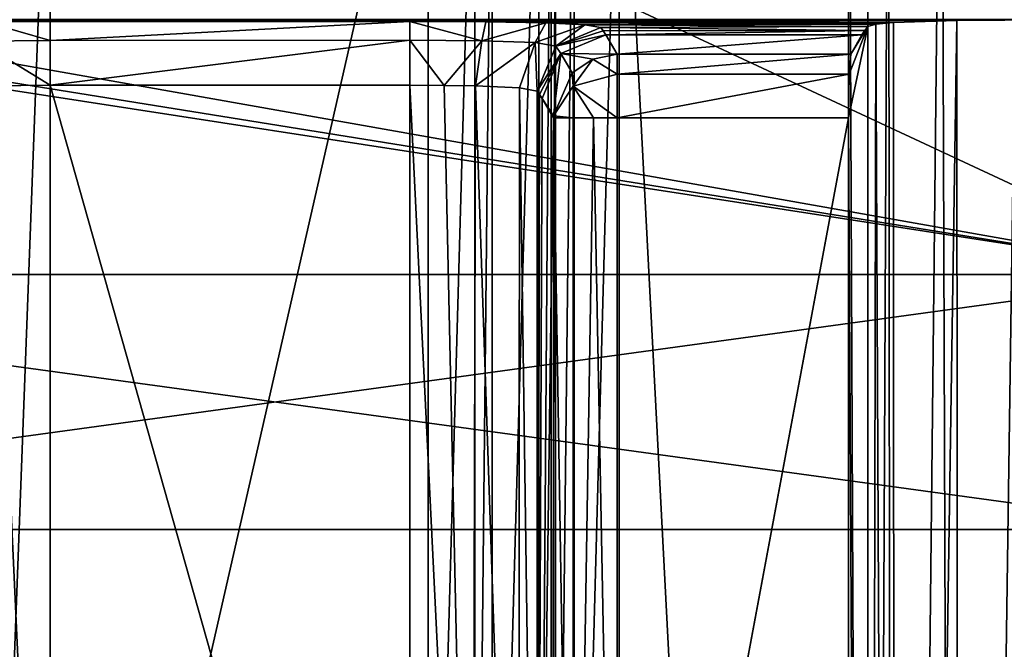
# Model space of a CAD drawing. Header units: millimetres. Extents: x -36.5 to 36.5, y -8.8 to 41.6.
# Tile 208 of 256: x -9.5 to -1.8, y 23.7 to 28.6. Entities that reach past the tile are written whole.
import ezdxf

# ---------------------------------------------------------------- set-up
doc = ezdxf.new("R2010")
doc.units = ezdxf.units.MM
doc.header["$LTSCALE"] = 65.185185
for name, color, linetype in [('2048', 7, 'CONTINUOUS'), ('2060', 7, 'CONTINUOUS'), ('2068', 7, 'CONTINUOUS'), ('546', 7, 'CONTINUOUS'), ('547', 7, 'CONTINUOUS'), ('548', 7, 'CONTINUOUS'), ('551', 7, 'CONTINUOUS'), ('553', 7, 'CONTINUOUS'), ('554', 7, 'CONTINUOUS'), ('557', 7, 'CONTINUOUS'), ('558', 7, 'CONTINUOUS'), ('559', 7, 'CONTINUOUS'), ('595', 7, 'CONTINUOUS'), ('614', 7, 'CONTINUOUS'), ('621', 7, 'CONTINUOUS'), ('622', 7, 'CONTINUOUS'), ('667', 7, 'CONTINUOUS'), ('668', 7, 'CONTINUOUS'), ('716', 7, 'CONTINUOUS'), ('724', 7, 'CONTINUOUS'), ('785', 7, 'CONTINUOUS'), ('788', 7, 'CONTINUOUS'), ('790', 7, 'CONTINUOUS'), ('792', 7, 'CONTINUOUS'), ('793', 7, 'CONTINUOUS'), ('794', 7, 'CONTINUOUS'), ('795', 7, 'CONTINUOUS'), ('796', 7, 'CONTINUOUS'), ('797', 7, 'CONTINUOUS'), ('798', 7, 'CONTINUOUS')]:
    doc.layers.add(name, color=color, linetype=linetype)

msp = doc.modelspace()

# ---------------------------------------------------------------- linework, layer by layer
at = {"layer": '2048', "color": 7, "linetype": 'Continuous'}
for points in [[(-0.2, 26.6, -5.9651), (-14.8, 26.6, -5.9651), (-0.2, 24.6, -5.9651), (-0.2, 26.6, -5.9651)], [(-0.2, 24.6, -5.9651), (-14.8, 26.6, -5.9651), (-14.8, 24.6, -5.9651), (-0.2, 24.6, -5.9651)]]:
    msp.add_3dface(points, dxfattribs=at)
at = {"layer": '2060', "color": 7, "linetype": 'Continuous'}
for points in [[(-14.8, 26.6, 5.9651), (-0.2, 26.6, 5.9651), (-14.8, 24.6, 5.9651), (-14.8, 26.6, 5.9651)], [(-14.8, 24.6, 5.9651), (-0.2, 26.6, 5.9651), (-0.2, 24.6, 5.9651), (-14.8, 24.6, 5.9651)]]:
    msp.add_3dface(points, dxfattribs=at)
at = {"layer": '2068', "color": 7, "linetype": 'Continuous'}
for points in [[(-0.2, 24.6, -5.9651), (-14.8, 24.6, -5.9651), (-0.2, 24.6, 5.9651), (-0.2, 24.6, -5.9651)], [(-14.8, 24.6, -5.9651), (-14.8, 24.6, 5.9651), (-0.2, 24.6, 5.9651), (-14.8, 24.6, -5.9651)]]:
    msp.add_3dface(points, dxfattribs=at)
at = {"layer": '546', "color": 7, "linetype": 'Continuous'}
for points in [[(-4.8156, 18.1, 15.2), (-4.9138, 17.5653, 15.2), (-2.9984, 27.8291, 15.2), (-4.8156, 18.1, 15.2)], [(-2.9984, 27.8291, 15.2), (-4.9138, 17.5653, 15.2), (-2.9984, -3.5, 15.2), (-2.9984, 27.8291, 15.2)], [(-4.8156, 27.8291, 15.2), (-4.8156, 18.1, 15.2), (-2.9984, 27.8291, 15.2), (-4.8156, 27.8291, 15.2)]]:
    msp.add_3dface(points, dxfattribs=at)
at = {"layer": '547', "color": 7, "linetype": 'Continuous'}
for points in [[(-2.9937, 28.1718, 15.064), (-2.9984, 27.8291, 15.2), (-2.8483, 28.5452, 10.9005), (-2.9937, 28.1718, 15.064)], [(-2.8483, 28.5452, 10.9005), (-2.9984, 27.8291, 15.2), (-2.8483, 0, 10.9005), (-2.8483, 28.5452, 10.9005)], [(-2.982, 28.3282, 14.7299), (-2.9937, 28.1718, 15.064), (-2.8483, 28.5452, 10.9005), (-2.982, 28.3282, 14.7299)], [(-2.8938, 28.4797, 12.2046), (-2.982, 28.3282, 14.7299), (-2.8483, 28.5452, 10.9005), (-2.8938, 28.4797, 12.2046)], [(-2.871, 28.5157, 11.5527), (-2.8938, 28.4797, 12.2046), (-2.8483, 28.5452, 10.9005), (-2.871, 28.5157, 11.5527)], [(-2.9984, 27.8291, 15.2), (-2.9984, -3.5, 15.2), (-2.8483, 0, 10.9005), (-2.9984, 27.8291, 15.2)]]:
    msp.add_3dface(points, dxfattribs=at)
at = {"layer": '548', "color": 7, "linetype": 'Continuous'}
for points in [[(-2.6453, 28.5772, 9.9395), (-2.6367, -3.5, 9.9186), (-2.1494, 28.5934, 9.1284), (-2.6453, 28.5772, 9.9395)], [(-2.6367, -3.5, 9.9186), (-2.1294, -3.5, 9.1059), (-2.1494, 28.5934, 9.1284), (-2.6367, -3.5, 9.9186)], [(-2.1494, 28.5934, 9.1284), (-2.1294, -3.5, 9.1059), (-1.3944, 28.5992, 8.5144), (-2.1494, 28.5934, 9.1284)], [(-2.1294, -3.5, 9.1059), (-1.3826, -3.5, 8.508), (-1.3944, 28.5992, 8.5144), (-2.1294, -3.5, 9.1059)], [(-2.8483, 28.5452, 10.9005), (-2.8466, 0, 10.8517), (-2.7858, 28.5636, 10.3983), (-2.8483, 28.5452, 10.9005)], [(-2.8483, 28.5452, 10.9005), (-2.8483, 0, 10.9005), (-2.8466, 0, 10.8517), (-2.8483, 28.5452, 10.9005)], [(-2.8466, 0, 10.8517), (-2.6367, -3.5, 9.9186), (-2.7858, 28.5636, 10.3983), (-2.8466, 0, 10.8517)], [(-2.7858, 28.5636, 10.3983), (-2.6367, -3.5, 9.9186), (-2.6453, 28.5772, 9.9395), (-2.7858, 28.5636, 10.3983)]]:
    msp.add_3dface(points, dxfattribs=at)
at = {"layer": '551', "color": 7, "linetype": 'Continuous'}
for points in [[(-2.9984, 32.1, -15.2), (-2.9984, -3.5, -15.2), (-4.7984, 31.1, -15.2), (-2.9984, 32.1, -15.2)], [(-4.7984, 31.1, -15.2), (-2.9984, -3.5, -15.2), (-4.7984, 18.1, -15.2), (-4.7984, 31.1, -15.2)]]:
    msp.add_3dface(points, dxfattribs=at)
at = {"layer": '553', "color": 7, "linetype": 'Continuous'}
for points in [[(-2.6506, -3.5, -9.9531), (-2.8483, -3.5, -10.9005), (-2.6846, 32.1, -10.0438), (-2.6506, -3.5, -9.9531)], [(-2.6846, 32.1, -10.0438), (-2.8483, -3.5, -10.9005), (-2.8483, 32.1, -10.9005), (-2.6846, 32.1, -10.0438)], [(-2.2694, 32.1, -9.2761), (-2.6506, -3.5, -9.9531), (-2.6846, 32.1, -10.0438), (-2.2694, 32.1, -9.2761)], [(-2.147, -3.5, -9.1257), (-2.6506, -3.5, -9.9531), (-2.2694, 32.1, -9.2761), (-2.147, -3.5, -9.1257)], [(-1.6428, 32.1, -8.6712), (-2.147, -3.5, -9.1257), (-2.2694, 32.1, -9.2761), (-1.6428, 32.1, -8.6712)], [(-1.3965, -3.5, -8.5158), (-2.147, -3.5, -9.1257), (-1.6428, 32.1, -8.6712), (-1.3965, -3.5, -8.5158)]]:
    msp.add_3dface(points, dxfattribs=at)
at = {"layer": '554', "color": 7, "linetype": 'Continuous'}
for points in [[(-2.9984, -3.5, -15.2), (-2.9984, 32.1, -15.2), (-2.8483, -3.5, -10.9005), (-2.9984, -3.5, -15.2)], [(-2.8483, -3.5, -10.9005), (-2.9984, 32.1, -15.2), (-2.8483, 32.1, -10.9005), (-2.8483, -3.5, -10.9005)]]:
    msp.add_3dface(points, dxfattribs=at)
at = {"layer": '557', "color": 7, "linetype": 'Continuous'}
for points in [[(-6.2984, 31.1, -10.075), (-6.2984, 18.1, -10.075), (-9.2651, 18.1, -10.075), (-6.2984, 31.1, -10.075)], [(-9.2651, 31.1, -10.075), (-6.2984, 31.1, -10.075), (-9.2651, 18.1, -10.075), (-9.2651, 31.1, -10.075)]]:
    msp.add_3dface(points, dxfattribs=at)
at = {"layer": '558', "color": 7, "linetype": 'Continuous'}
for points in [[(-5.2984, 31.1, -14.7), (-5.2984, 18.1, -14.7), (-5.2984, 31.1, -11.075), (-5.2984, 31.1, -14.7)], [(-5.2984, 31.1, -11.075), (-5.2984, 18.1, -14.7), (-5.2984, 18.1, -11.075), (-5.2984, 31.1, -11.075)]]:
    msp.add_3dface(points, dxfattribs=at)
at = {"layer": '559', "color": 7, "linetype": 'Continuous'}
for points in [[(-6.4431, 18.1, 10.075), (-6.4431, 28.0856, 10.075), (-9.2651, 28.0856, 10.075), (-6.4431, 18.1, 10.075)], [(-9.2651, 18.1, 10.075), (-6.4431, 18.1, 10.075), (-9.2651, 28.0856, 10.075), (-9.2651, 18.1, 10.075)]]:
    msp.add_3dface(points, dxfattribs=at)
at = {"layer": '595', "color": 7, "linetype": 'Continuous'}
for points in [[(-5.4437, 28.0397, 11.0401), (-5.4437, 18.1, 11.0401), (-5.4236, 28.0127, 11.6162), (-5.4437, 28.0397, 11.0401)], [(-5.4236, 28.0127, 11.6162), (-5.4437, 18.1, 11.0401), (-5.4034, 27.9806, 12.1921), (-5.4236, 28.0127, 11.6162)], [(-5.4034, 27.9806, 12.1921), (-5.4437, 18.1, 11.0401), (-5.3153, 27.8291, 14.7174), (-5.4034, 27.9806, 12.1921)], [(-5.3153, 27.8291, 14.7174), (-5.4437, 18.1, 11.0401), (-5.3153, 18.1, 14.7174), (-5.3153, 27.8291, 14.7174)]]:
    msp.add_3dface(points, dxfattribs=at)
at = {"layer": '614', "color": 7, "linetype": 'Continuous'}
for points in [[(-9.2651, 31.1, -10.075), (-9.755, 18.1, -10.2032), (-9.7565, 31.1, -10.204), (-9.2651, 31.1, -10.075)], [(-9.2651, 31.1, -10.075), (-9.2651, 18.1, -10.075), (-9.755, 18.1, -10.2032), (-9.2651, 31.1, -10.075)]]:
    msp.add_3dface(points, dxfattribs=at)
at = {"layer": '621', "color": 7, "linetype": 'Continuous'}
for points in [[(-6.4431, 28.0856, 10.075), (-6.4431, 18.1, 10.075), (-5.9532, 18.1, 10.2032), (-6.4431, 28.0856, 10.075)], [(-6.4431, 28.0856, 10.075), (-5.9532, 18.1, 10.2032), (-6.1722, 28.0844, 10.1124), (-6.4431, 28.0856, 10.075)], [(-6.1722, 28.0844, 10.1124), (-5.9532, 18.1, 10.2032), (-5.9277, 28.0808, 10.218), (-6.1722, 28.0844, 10.1124)], [(-5.9532, 18.1, 10.2032), (-5.5886, 18.1, 10.5554), (-5.9277, 28.0808, 10.218), (-5.9532, 18.1, 10.2032)], [(-5.9277, 28.0808, 10.218), (-5.5886, 18.1, 10.5554), (-5.5821, 28.0662, 10.5663), (-5.9277, 28.0808, 10.218)], [(-5.5886, 18.1, 10.5554), (-5.4437, 18.1, 11.0401), (-5.5821, 28.0662, 10.5663), (-5.5886, 18.1, 10.5554)], [(-5.4437, 18.1, 11.0401), (-5.4437, 28.0397, 11.0401), (-5.5821, 28.0662, 10.5663), (-5.4437, 18.1, 11.0401)]]:
    msp.add_3dface(points, dxfattribs=at)
at = {"layer": '622', "color": 7, "linetype": 'Continuous'}
for points in [[(-9.7565, 18.1, 10.204), (-9.2651, 18.1, 10.075), (-9.727, 28.0819, 10.188), (-9.7565, 18.1, 10.204)], [(-9.2651, 18.1, 10.075), (-9.2651, 28.0856, 10.075), (-9.727, 28.0819, 10.188), (-9.2651, 18.1, 10.075)]]:
    msp.add_3dface(points, dxfattribs=at)
at = {"layer": '667', "color": 7, "linetype": 'Continuous'}
for points in [[(0.0003, 33.9035, 6.0926), (-14.8, 26.6, 5.9651), (-14.8632, 28.4105, 5.9967), (0.0003, 33.9035, 6.0926)], [(-14.8622, 28.7003, 6.0018), (0.0003, 33.9035, 6.0926), (-14.8632, 28.4105, 5.9967), (-14.8622, 28.7003, 6.0018)], [(-14.8, 26.6, 5.9651), (0.0003, 33.9035, 6.0926), (-0.2, 26.6, 5.9651), (-14.8, 26.6, 5.9651)]]:
    msp.add_3dface(points, dxfattribs=at)
at = {"layer": '668', "color": 7, "linetype": 'Continuous'}
for points in [[(-14.935, 29.2096, -6.0106), (-0.2, 26.6, -5.9651), (-15.8727, 33.9035, -6.0926), (-14.935, 29.2096, -6.0106)], [(-15.8727, 33.9035, -6.0926), (-0.2, 26.6, -5.9651), (-0.1368, 28.4105, -5.9967), (-15.8727, 33.9035, -6.0926)], [(-0.1378, 28.7003, -6.0018), (-15.8727, 33.9035, -6.0926), (-0.1368, 28.4105, -5.9967), (-0.1378, 28.7003, -6.0018)], [(-14.8891, 28.964, -6.0064), (-0.2, 26.6, -5.9651), (-14.935, 29.2096, -6.0106), (-14.8891, 28.964, -6.0064)], [(-14.8757, 28.8683, -6.0047), (-0.2, 26.6, -5.9651), (-14.8891, 28.964, -6.0064), (-14.8757, 28.8683, -6.0047)], [(-14.8, 26.6, -5.9651), (-0.2, 26.6, -5.9651), (-14.8757, 28.8683, -6.0047), (-14.8, 26.6, -5.9651)]]:
    msp.add_3dface(points, dxfattribs=at)
at = {"layer": '716', "color": 7, "linetype": 'Continuous'}
for points in [[(-6.2984, 18.1, -10.075), (-6.2984, 31.1, -10.075), (-5.9315, 31.1, -10.1447), (-6.2984, 18.1, -10.075)], [(-5.9308, 18.1, -10.145), (-6.2984, 18.1, -10.075), (-5.9315, 31.1, -10.1447), (-5.9308, 18.1, -10.145)], [(-5.7969, 31.1, -10.2099), (-5.9308, 18.1, -10.145), (-5.9315, 31.1, -10.1447), (-5.7969, 31.1, -10.2099)], [(-5.7969, 18.1, -10.2099), (-5.9308, 18.1, -10.145), (-5.7969, 31.1, -10.2099), (-5.7969, 18.1, -10.2099)], [(-5.4308, 18.1, -10.5777), (-5.7969, 18.1, -10.2099), (-5.4308, 31.1, -10.5777), (-5.4308, 18.1, -10.5777)], [(-5.4308, 31.1, -10.5777), (-5.7969, 18.1, -10.2099), (-5.7969, 31.1, -10.2099), (-5.4308, 31.1, -10.5777)], [(-5.3317, 18.1, -10.8192), (-5.4308, 18.1, -10.5777), (-5.3317, 31.1, -10.8192), (-5.3317, 18.1, -10.8192)], [(-5.3317, 31.1, -10.8192), (-5.4308, 18.1, -10.5777), (-5.4308, 31.1, -10.5777), (-5.3317, 31.1, -10.8192)], [(-5.2984, 31.1, -11.075), (-5.2984, 18.1, -11.075), (-5.3317, 18.1, -10.8192), (-5.2984, 31.1, -11.075)], [(-5.2984, 31.1, -11.075), (-5.3317, 18.1, -10.8192), (-5.3317, 31.1, -10.8192), (-5.2984, 31.1, -11.075)]]:
    msp.add_3dface(points, dxfattribs=at)
at = {"layer": '724', "color": 7, "linetype": 'Continuous'}
for points in [[(-5.2984, 18.1, -14.7), (-5.2984, 31.1, -14.7), (-5.152, 31.1, -15.0536), (-5.2984, 18.1, -14.7)], [(-5.2984, 18.1, -14.7), (-5.152, 31.1, -15.0536), (-5.152, 18.1, -15.0536), (-5.2984, 18.1, -14.7)], [(-4.7984, 31.1, -15.2), (-4.7984, 18.1, -15.2), (-5.152, 18.1, -15.0536), (-4.7984, 31.1, -15.2)], [(-5.152, 31.1, -15.0536), (-4.7984, 31.1, -15.2), (-5.152, 18.1, -15.0536), (-5.152, 31.1, -15.0536)]]:
    msp.add_3dface(points, dxfattribs=at)
at = {"layer": '785', "color": 7, "linetype": 'Continuous'}
for points in [[(-4.8156, 28.3282, 14.7299), (-2.8938, 28.4797, 12.2046), (-4.9037, 28.4797, 12.2046), (-4.8156, 28.3282, 14.7299)], [(-2.982, 28.3282, 14.7299), (-2.8938, 28.4797, 12.2046), (-4.8156, 28.3282, 14.7299), (-2.982, 28.3282, 14.7299)]]:
    msp.add_3dface(points, dxfattribs=at)
at = {"layer": '788', "color": 7, "linetype": 'Continuous'}
for points in [[(-1.3944, 28.5992, 8.5144), (-0.4864, 28.6, 8.1918), (-10.1955, 28.5943, 9.0641), (-1.3944, 28.5992, 8.5144)], [(-0.4864, 28.6, 8.1918), (-10.1651, 28.6, 8.1918), (-10.1955, 28.5943, 9.0641), (-0.4864, 28.6, 8.1918)], [(-2.1494, 28.5934, 9.1284), (-1.3944, 28.5992, 8.5144), (-10.1955, 28.5943, 9.0641), (-2.1494, 28.5934, 9.1284)], [(-2.1494, 28.5934, 9.1284), (-10.1955, 28.5943, 9.0641), (-9.2651, 28.5855, 9.5854), (-2.1494, 28.5934, 9.1284)], [(-9.2651, 28.5855, 9.5854), (-10.1955, 28.5943, 9.0641), (-9.7759, 28.5836, 9.6753), (-9.2651, 28.5855, 9.5854)], [(-2.1494, 28.5934, 9.1284), (-9.2651, 28.5855, 9.5854), (-6.4431, 28.5855, 9.5854), (-2.1494, 28.5934, 9.1284)], [(-5.8464, 28.5828, 9.7107), (-2.1494, 28.5934, 9.1284), (-6.4431, 28.5855, 9.5854), (-5.8464, 28.5828, 9.7107)], [(-2.6453, 28.5772, 9.9395), (-2.1494, 28.5934, 9.1284), (-5.8464, 28.5828, 9.7107), (-2.6453, 28.5772, 9.9395)], [(-5.3756, 28.5746, 10.0349), (-2.6453, 28.5772, 9.9395), (-5.8464, 28.5828, 9.7107), (-5.3756, 28.5746, 10.0349)], [(-2.7858, 28.5636, 10.3983), (-2.6453, 28.5772, 9.9395), (-5.3756, 28.5746, 10.0349), (-2.7858, 28.5636, 10.3983)], [(-5.0679, 28.5605, 10.4931), (-2.7858, 28.5636, 10.3983), (-5.3756, 28.5746, 10.0349), (-5.0679, 28.5605, 10.4931)], [(-2.8483, 28.5452, 10.9005), (-2.7858, 28.5636, 10.3983), (-5.0679, 28.5605, 10.4931), (-2.8483, 28.5452, 10.9005)], [(-4.944, 28.5393, 11.0439), (-2.8483, 28.5452, 10.9005), (-5.0679, 28.5605, 10.4931), (-4.944, 28.5393, 11.0439)], [(-2.871, 28.5157, 11.5527), (-2.8483, 28.5452, 10.9005), (-4.944, 28.5393, 11.0439), (-2.871, 28.5157, 11.5527)], [(-4.9239, 28.512, 11.6244), (-2.871, 28.5157, 11.5527), (-4.944, 28.5393, 11.0439), (-4.9239, 28.512, 11.6244)], [(-4.9037, 28.4797, 12.2046), (-2.871, 28.5157, 11.5527), (-4.9239, 28.512, 11.6244), (-4.9037, 28.4797, 12.2046)], [(-2.8938, 28.4797, 12.2046), (-2.871, 28.5157, 11.5527), (-4.9037, 28.4797, 12.2046), (-2.8938, 28.4797, 12.2046)]]:
    msp.add_3dface(points, dxfattribs=at)
at = {"layer": '790', "color": 7, "linetype": 'Continuous'}
for points in [[(-2.9937, 28.1718, 15.064), (-2.982, 28.3282, 14.7299), (-4.8156, 28.1719, 15.064), (-2.9937, 28.1718, 15.064)], [(-2.982, 28.3282, 14.7299), (-4.8156, 28.3282, 14.7299), (-4.8156, 28.1719, 15.064), (-2.982, 28.3282, 14.7299)], [(-4.8156, 27.8291, 15.2), (-2.9937, 28.1718, 15.064), (-4.8156, 28.1719, 15.064), (-4.8156, 27.8291, 15.2)], [(-4.8156, 27.8291, 15.2), (-2.9984, 27.8291, 15.2), (-2.9937, 28.1718, 15.064), (-4.8156, 27.8291, 15.2)]]:
    msp.add_3dface(points, dxfattribs=at)
at = {"layer": '792', "color": 7, "linetype": 'Continuous'}
for points in [[(-9.2651, 28.4356, 9.9321), (-9.7759, 28.5836, 9.6753), (-9.8287, 28.4313, 10.0807), (-9.2651, 28.4356, 9.9321)], [(-9.2651, 28.5855, 9.5854), (-9.7759, 28.5836, 9.6753), (-9.2651, 28.4356, 9.9321), (-9.2651, 28.5855, 9.5854)], [(-9.2651, 28.0856, 10.075), (-9.2651, 28.4356, 9.9321), (-9.8287, 28.4313, 10.0807), (-9.2651, 28.0856, 10.075)], [(-9.727, 28.0819, 10.188), (-9.2651, 28.0856, 10.075), (-9.8287, 28.4313, 10.0807), (-9.727, 28.0819, 10.188)]]:
    msp.add_3dface(points, dxfattribs=at)
at = {"layer": '793', "color": 7, "linetype": 'Continuous'}
for points in [[(-6.4431, 28.5855, 9.5854), (-9.2651, 28.5855, 9.5854), (-9.2651, 28.4356, 9.9321), (-6.4431, 28.5855, 9.5854)], [(-6.4431, 28.5855, 9.5854), (-9.2651, 28.4356, 9.9321), (-6.4431, 28.4389, 9.9288), (-6.4431, 28.5855, 9.5854)], [(-9.2651, 28.0856, 10.075), (-6.4431, 28.0856, 10.075), (-6.4431, 28.4389, 9.9288), (-9.2651, 28.0856, 10.075)], [(-9.2651, 28.4356, 9.9321), (-9.2651, 28.0856, 10.075), (-6.4431, 28.4389, 9.9288), (-9.2651, 28.4356, 9.9321)]]:
    msp.add_3dface(points, dxfattribs=at)
at = {"layer": '794', "color": 7, "linetype": 'Continuous'}
for points in [[(-5.8464, 28.5828, 9.7107), (-6.4431, 28.5855, 9.5854), (-5.877, 28.4346, 10.0783), (-5.8464, 28.5828, 9.7107)], [(-6.4431, 28.5855, 9.5854), (-6.4431, 28.4389, 9.9288), (-5.877, 28.4346, 10.0783), (-6.4431, 28.5855, 9.5854)], [(-5.3756, 28.5746, 10.0349), (-5.8464, 28.5828, 9.7107), (-5.877, 28.4346, 10.0783), (-5.3756, 28.5746, 10.0349)], [(-5.3756, 28.5746, 10.0349), (-5.877, 28.4346, 10.0783), (-5.4585, 28.4199, 10.4881), (-5.3756, 28.5746, 10.0349)], [(-5.0679, 28.5605, 10.4931), (-5.3756, 28.5746, 10.0349), (-5.4585, 28.4199, 10.4881), (-5.0679, 28.5605, 10.4931)], [(-5.0679, 28.5605, 10.4931), (-5.4585, 28.4199, 10.4881), (-5.2971, 28.3927, 11.05), (-5.0679, 28.5605, 10.4931)], [(-4.944, 28.5393, 11.0439), (-5.0679, 28.5605, 10.4931), (-5.2971, 28.3927, 11.05), (-4.944, 28.5393, 11.0439)], [(-6.4431, 28.0856, 10.075), (-6.1722, 28.0844, 10.1124), (-6.4431, 28.4389, 9.9288), (-6.4431, 28.0856, 10.075)], [(-6.4431, 28.4389, 9.9288), (-6.1722, 28.0844, 10.1124), (-5.877, 28.4346, 10.0783), (-6.4431, 28.4389, 9.9288)], [(-6.1722, 28.0844, 10.1124), (-5.9277, 28.0808, 10.218), (-5.877, 28.4346, 10.0783), (-6.1722, 28.0844, 10.1124)], [(-5.877, 28.4346, 10.0783), (-5.9277, 28.0808, 10.218), (-5.4585, 28.4199, 10.4881), (-5.877, 28.4346, 10.0783)], [(-5.9277, 28.0808, 10.218), (-5.5821, 28.0662, 10.5663), (-5.4585, 28.4199, 10.4881), (-5.9277, 28.0808, 10.218)], [(-5.5821, 28.0662, 10.5663), (-5.4437, 28.0397, 11.0401), (-5.4585, 28.4199, 10.4881), (-5.5821, 28.0662, 10.5663)], [(-5.4585, 28.4199, 10.4881), (-5.4437, 28.0397, 11.0401), (-5.2971, 28.3927, 11.05), (-5.4585, 28.4199, 10.4881)]]:
    msp.add_3dface(points, dxfattribs=at)
at = {"layer": '795', "color": 7, "linetype": 'Continuous'}
for points in [[(-4.9239, 28.512, 11.6244), (-4.944, 28.5393, 11.0439), (-5.2971, 28.3927, 11.05), (-4.9239, 28.512, 11.6244)], [(-4.9037, 28.4797, 12.2046), (-4.9239, 28.512, 11.6244), (-5.2971, 28.3927, 11.05), (-4.9037, 28.4797, 12.2046)], [(-4.9037, 28.4797, 12.2046), (-5.2971, 28.3927, 11.05), (-5.2567, 28.3332, 12.2081), (-4.9037, 28.4797, 12.2046)], [(-5.2971, 28.3927, 11.05), (-5.4437, 28.0397, 11.0401), (-5.2567, 28.3332, 12.2081), (-5.2971, 28.3927, 11.05)], [(-5.4437, 28.0397, 11.0401), (-5.4236, 28.0127, 11.6162), (-5.2567, 28.3332, 12.2081), (-5.4437, 28.0397, 11.0401)], [(-5.4236, 28.0127, 11.6162), (-5.4034, 27.9806, 12.1921), (-5.2567, 28.3332, 12.2081), (-5.4236, 28.0127, 11.6162)]]:
    msp.add_3dface(points, dxfattribs=at)
at = {"layer": '796', "color": 7, "linetype": 'Continuous'}
for points in [[(-4.8156, 28.3282, 14.7299), (-4.9037, 28.4797, 12.2046), (-5.2567, 28.3332, 12.2081), (-4.8156, 28.3282, 14.7299)], [(-5.2567, 28.3332, 12.2081), (-5.4034, 27.9806, 12.1921), (-5.3149, 27.8466, 14.7185), (-5.2567, 28.3332, 12.2081)], [(-5.1678, 28.1823, 14.7335), (-5.2567, 28.3332, 12.2081), (-5.3149, 27.8466, 14.7185), (-5.1678, 28.1823, 14.7335)], [(-4.8156, 28.3282, 14.7299), (-5.2567, 28.3332, 12.2081), (-5.0052, 28.2905, 14.7343), (-4.8156, 28.3282, 14.7299)], [(-5.0052, 28.2905, 14.7343), (-5.2567, 28.3332, 12.2081), (-5.1678, 28.1823, 14.7335), (-5.0052, 28.2905, 14.7343)], [(-5.4034, 27.9806, 12.1921), (-5.3153, 27.8291, 14.7174), (-5.3149, 27.8466, 14.7185), (-5.4034, 27.9806, 12.1921)]]:
    msp.add_3dface(points, dxfattribs=at)
at = {"layer": '797', "color": 7, "linetype": 'Continuous'}
for points in [[(-5.0052, 28.2905, 14.7343), (-5.1678, 28.1823, 14.7335), (-5.1593, 28.078, 14.9643), (-5.0052, 28.2905, 14.7343)], [(-4.8156, 28.1719, 15.064), (-5.0052, 28.2905, 14.7343), (-5.1593, 28.078, 14.9643), (-4.8156, 28.1719, 15.064)], [(-4.8156, 28.1719, 15.064), (-4.8156, 28.3282, 14.7299), (-5.0052, 28.2905, 14.7343), (-4.8156, 28.1719, 15.064)], [(-5.1678, 28.1823, 14.7335), (-5.3149, 27.8466, 14.7185), (-5.1593, 28.078, 14.9643), (-5.1678, 28.1823, 14.7335)], [(-4.8156, 27.8291, 15.2), (-4.8156, 28.1719, 15.064), (-5.1593, 28.078, 14.9643), (-4.8156, 27.8291, 15.2)], [(-5.3149, 27.8466, 14.7185), (-5.1615, 27.8291, 15.061), (-5.1593, 28.078, 14.9643), (-5.3149, 27.8466, 14.7185)], [(-5.1615, 27.8291, 15.061), (-5.0006, 27.8291, 15.1645), (-5.1593, 28.078, 14.9643), (-5.1615, 27.8291, 15.061)], [(-5.0006, 27.8291, 15.1645), (-4.8156, 27.8291, 15.2), (-5.1593, 28.078, 14.9643), (-5.0006, 27.8291, 15.1645)], [(-5.3149, 27.8466, 14.7185), (-5.3153, 27.8291, 14.7174), (-5.1615, 27.8291, 15.061), (-5.3149, 27.8466, 14.7185)]]:
    msp.add_3dface(points, dxfattribs=at)
at = {"layer": '798', "color": 7, "linetype": 'Continuous'}
for points in [[(-5.3153, 27.8291, 14.7174), (-5.3153, 18.1, 14.7174), (-5.1566, 18.1, 15.0657), (-5.3153, 27.8291, 14.7174)], [(-5.1615, 27.8291, 15.061), (-5.3153, 27.8291, 14.7174), (-5.1566, 18.1, 15.0657), (-5.1615, 27.8291, 15.061)], [(-5.0006, 27.8291, 15.1645), (-5.1615, 27.8291, 15.061), (-5.1566, 18.1, 15.0657), (-5.0006, 27.8291, 15.1645)], [(-4.8156, 18.1, 15.2), (-5.0006, 27.8291, 15.1645), (-5.1566, 18.1, 15.0657), (-4.8156, 18.1, 15.2)], [(-4.8156, 18.1, 15.2), (-4.8156, 27.8291, 15.2), (-5.0006, 27.8291, 15.1645), (-4.8156, 18.1, 15.2)]]:
    msp.add_3dface(points, dxfattribs=at)

doc.saveas('drawing.dxf')
